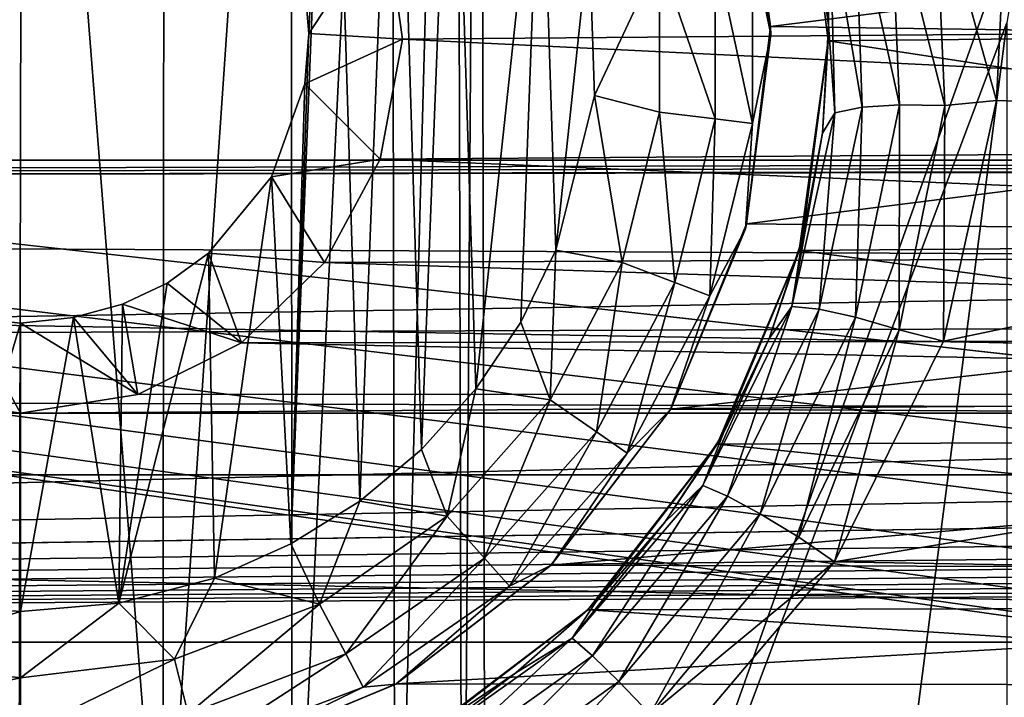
# Model space of a CAD drawing. Header units: metres. Extents: x -95 to 103, y -12 to 12.
# Tile 87 of 256: x -74.2 to -72.5, y 1.23 to 2.41. Entities that reach past the tile are written whole.
import ezdxf

# ---------------------------------------------------------------- set-up
doc = ezdxf.new("R2010")
doc.units = ezdxf.units.M
doc.layers.add('solid_P74500', color=7, linetype='CONTINUOUS')
doc.layers.add('solid_P74500_01', color=7, linetype='CONTINUOUS')

msp = doc.modelspace()

# ---------------------------------------------------------------- linework, layer by layer
at = {"layer": 'solid_P74500'}
for points in [[(-73.434319, 0.253508, -1.8), (-73.445152, 4.401396, -1.8), (-73.40506, 4.65, -1.8)], [(-73.393272, 0, -1.8), (-73.434319, 0.253508, -1.8), (-73.40506, 4.65, -1.8)], [(-73.393272, 0, -1.8), (-73.40506, 4.65, -1.8), (-72.451118, 2.647376, -1.8)], [(-73.550743, 0.477996, -1.8), (-73.557976, 4.181844, -1.8), (-73.445152, 4.401396, -1.8)], [(-73.434319, 0.253508, -1.8), (-73.550743, 0.477996, -1.8), (-73.445152, 4.401396, -1.8)], [(-73.729462, 0.654936, -1.8), (-73.731743, 4.007948, -1.8), (-73.557976, 4.181844, -1.8)], [(-73.550743, 0.477996, -1.8), (-73.729462, 0.654936, -1.8), (-73.557976, 4.181844, -1.8)], [(-73.9534, 0.767877, -1.8), (-73.950836, 3.895406, -1.8), (-73.731743, 4.007948, -1.8)], [(-73.729462, 0.654936, -1.8), (-73.9534, 0.767877, -1.8), (-73.731743, 4.007948, -1.8)], [(-74.203156, 0.806697, -1.8), (-74.442993, 3.893337, -1.8), (-74.196892, 3.855084, -1.8)], [(-73.9534, 0.767877, -1.8), (-74.196892, 3.855084, -1.8), (-73.950836, 3.895406, -1.8)], [(-73.9534, 0.767877, -1.8), (-74.203156, 0.806697, -1.8), (-74.196892, 3.855084, -1.8)], [(-8.2, 2.162539, 9.147798), (-90.699997, 2.162539, 9.147798), (-90.699997, 3.55, 8.703878)], [(-16.67, 3.05, 8.891428), (-8.2, 2.162539, 9.147798), (-90.699997, 3.55, 8.703878)], [(-42.130733, -2.890517, 0.5), (-88, 3.55, 0.5), (-88, -3.55, 0.5)], [(-42.494564, -2.812256, 0.5), (-88, 3.55, 0.5), (-42.130733, -2.890517, 0.5)], [(-43.319454, 2.109267, 0.5), (-43.105759, 2.409416, 0.5), (-88, 3.55, 0.5)], [(-43.453747, 1.765491, 0.5), (-43.319454, 2.109267, 0.5), (-88, 3.55, 0.5)], [(-43.5, 1.396225, 0.5), (-43.453747, 1.765491, 0.5), (-88, 3.55, 0.5)], [(-43.5, -1.396225, 0.5), (-43.5, 1.396225, 0.5), (-88, 3.55, 0.5)], [(-43.453735, -1.765533, 0.5), (-43.5, -1.396225, 0.5), (-88, 3.55, 0.5)], [(-43.31942, -2.109326, 0.5), (-43.453735, -1.765533, 0.5), (-88, 3.55, 0.5)], [(-43.105709, -2.409473, 0.5), (-43.31942, -2.109326, 0.5), (-88, 3.55, 0.5)], [(-42.825325, -2.648513, 0.5), (-43.105709, -2.409473, 0.5), (-88, 3.55, 0.5)], [(-42.494564, -2.812256, 0.5), (-42.825325, -2.648513, 0.5), (-88, 3.55, 0.5)], [(-73.663017, 3.223215, -13), (-73.731499, 1.497416, -13), (-73.700722, 2.382048, -13)], [(-73.663017, 3.223215, -13), (-73.611977, 1.571459, -13), (-73.731499, 1.497416, -13)], [(-73.663017, 3.223215, -13), (-73.700722, 2.382048, -13), (-73.708229, 2.469405, -13)], [(-73.663017, 3.223215, -13), (-73.550758, 3.140564, -13), (-73.611977, 1.571459, -13)], [(-73.550758, 3.140564, -13), (-73.505363, 1.660704, -13), (-73.611977, 1.571459, -13)], [(-73.550758, 3.140564, -13), (-73.451889, 3.04319, -13), (-73.505363, 1.660704, -13)], [(89.300003, 2.55, 12.237136), (-94.018356, 3.057308, 12.120349), (-94.018356, 2.100752, 12.322209)], [(-73.451889, 3.04319, -13), (-73.411118, 1.76597, -13), (-73.505363, 1.660704, -13)], [(-73.451889, 3.04319, -13), (-73.298904, 2.813346, -13), (-73.411118, 1.76597, -13)], [(-90.699997, 2.917726, 11.123708), (89.300003, 2.45, 11.235991), (-92.5, 1.797969, 11.358385)], [(-90.699997, 1.617044, 10.880484), (-13, 1.617046, 10.880494), (-13, 2.910733, 10.607904)], [(-90.699997, 1.617044, 10.880484), (-13, 2.910733, 10.607904), (-90.699997, 2.910733, 10.607904)], [(-73.298904, 2.813346, -13), (-73.333122, 1.881509, -13), (-73.411118, 1.76597, -13)], [(-73.298904, 2.813346, -13), (-73.272682, 2.00642, -13), (-73.333122, 1.881509, -13)], [(-73.298904, 2.813346, -13), (-73.214638, 2.550327, -13), (-73.272682, 2.00642, -13)], [(-70.599396, 2.391351, -11.248619), (-70.548111, 2.756503, -11.164752), (-72.846214, 2.735547, -11.169906)], [(-70.459763, 2.700557, -9.524547), (-72.900589, 2.393657, -9.606269), (-72.949402, 2.733988, -9.515004)], [(-72.944298, 2.716465, -12.7), (-72.949402, 2.733988, -9.515004), (-72.900589, 2.393657, -9.606269)], [(-70.599396, 2.391351, -11.248619), (-72.846214, 2.735547, -11.169906), (-72.800774, 2.369275, -11.25329)], [(-72.800095, 2.396032, -11.96127), (-72.800774, 2.369275, -11.25329), (-72.846214, 2.735547, -11.169906)], [(-72.800095, 2.396032, -11.96127), (-72.846214, 2.735547, -11.169906), (-72.814804, 2.58307, -11.913528)], [(-72.944298, 2.716465, -12.7), (-72.900589, 2.393657, -9.606269), (-72.900002, 2.38, -12.7)], [(-72.944298, 2.716465, -12.7), (-72.900002, 2.38, -12.7), (-72.93206, 2.533956, -12.814588)], [(-70.459763, 2.700557, -9.524547), (-70.498924, 2.360528, -9.614464), (-72.900589, 2.393657, -9.606269)], [(-73.393272, 0, -1.8), (-72.451118, 2.647376, -1.8), (-72.491013, 2.4, -1.8)], [(-72.692802, 2.628927, -12.159114), (-72.616051, 2.64741, -12.197927), (-72.598625, 2.256756, -12.280824)], [(-72.616051, 2.64741, -12.197927), (-72.500259, 2.4446, -12.258627), (-72.509254, 2.265586, -12.292971)], [(-72.598625, 2.256756, -12.280824), (-72.616051, 2.64741, -12.197927), (-72.509254, 2.265586, -12.292971)], [(-72.692802, 2.628927, -12.159114), (-72.677437, 2.258194, -12.241754), (-72.754227, 2.607949, -12.099682)], [(-72.692802, 2.628927, -12.159114), (-72.598625, 2.256756, -12.280824), (-72.677437, 2.258194, -12.241754)], [(-73.567863, 2.582519, -8.307863), (-69.861565, 2.402006, -8.36184), (-69.82132, 2.613603, -8.298137)], [(-72.754227, 2.607949, -12.099682), (-72.741875, 2.254269, -12.181929), (-72.797775, 2.584173, -12.016713)], [(-72.677437, 2.258194, -12.241754), (-72.741875, 2.254269, -12.181929), (-72.754227, 2.607949, -12.099682)], [(-73.708229, 2.469405, -13), (-73.700722, 2.382048, -13), (-73.567863, 2.582519, -8.307863)], [(-73.700722, 2.382048, -13), (-73.538475, 2.371784, -8.370462), (-73.567863, 2.582519, -8.307863)], [(-73.567863, 2.582519, -8.307863), (-73.538475, 2.371784, -8.370462), (-69.861565, 2.402006, -8.36184)], [(-72.797775, 2.584173, -12.016713), (-72.800095, 2.396032, -11.96127), (-72.814804, 2.58307, -11.913528)], [(-72.797775, 2.584173, -12.016713), (-72.789513, 2.244179, -12.098412), (-72.800095, 2.396032, -11.96127)], [(-72.741875, 2.254269, -12.181929), (-72.789513, 2.244179, -12.098412), (-72.797775, 2.584173, -12.016713)], [(89.300003, 2.500021, 12.247444), (89.300003, 2.55, 12.237136), (-94.018356, 2.100752, 12.322209)], [(-73.214638, 2.550327, -13), (-73.205719, 2.274285, -13), (-73.272682, 2.00642, -13)], [(-73.093323, 2.514375, -12.977164), (-73.205719, 2.274285, -13), (-73.214638, 2.550327, -13)], [(-72.99662, 2.526116, -12.912048), (-72.99662, 2.233884, -12.912048), (-73.093323, 2.514375, -12.977164)], [(-72.93206, 2.533956, -12.814588), (-72.93206, 2.226044, -12.814588), (-72.99662, 2.526116, -12.912048)], [(-72.93206, 2.226044, -12.814588), (-72.99662, 2.233884, -12.912048), (-72.99662, 2.526116, -12.912048)], [(-72.900002, 2.38, -12.7), (-72.93206, 2.226044, -12.814588), (-72.93206, 2.533956, -12.814588)], [(-73.093323, 2.514375, -12.977164), (-73.093323, 2.245625, -12.977164), (-73.205719, 2.274285, -13)], [(-72.99662, 2.233884, -12.912048), (-73.093323, 2.245625, -12.977164), (-73.093323, 2.514375, -12.977164)], [(89.300003, 2.45, 12.257548), (89.300003, 2.500021, 12.247444), (-94.018356, 2.100752, 12.322209)], [(92.5, 2.45, 12.257548), (89.300003, 2.45, 12.257548), (-94.018356, 2.100752, 12.322209)], [(92.5, 1.230983, 12.439234), (92.5, 2.45, 12.257548), (-94.018356, 2.100752, 12.322209)], [(-70.884407, 2.208822, -12.303296), (-72.509254, 2.265586, -12.292971), (-72.500259, 2.4446, -12.258627)], [(-70.899841, 2.444274, -12.258692), (-70.884407, 2.208822, -12.303296), (-72.500259, 2.4446, -12.258627)], [(-73.538475, 2.371784, -8.370462), (-69.831985, 2.190957, -8.419602), (-69.861565, 2.402006, -8.36184)], [(-72.491013, -2.4, -1.8), (-73.40506, -4.65, -1.8), (-72.491013, 2.4, -1.8)], [(-73.393272, 0, -1.8), (-72.491013, 2.4, -1.8), (-73.40506, -4.65, -1.8)], [(-70.498924, 2.360528, -9.614464), (-72.942589, 2.051732, -9.685061), (-72.900589, 2.393657, -9.606269)], [(-72.900002, 2.38, -12.7), (-72.900589, 2.393657, -9.606269), (-72.942589, 2.051732, -9.685061)], [(-72.810455, 2.209238, -12.004983), (-72.800774, 2.369275, -11.25329), (-72.800095, 2.396032, -11.96127)], [(-72.789513, 2.244179, -12.098412), (-72.810455, 2.209238, -12.004983), (-72.800095, 2.396032, -11.96127)], [(-70.553833, 2.025086, -11.320292), (-70.599396, 2.391351, -11.248619), (-72.800774, 2.369275, -11.25329)], [(-73.731499, 1.497416, -13), (-73.707512, 2.29461, -13), (-73.700722, 2.382048, -13)], [(-73.700722, 2.382048, -13), (-73.707512, 2.29461, -13), (-73.538475, 2.371784, -8.370462)], [(-73.707512, 2.29461, -13), (-73.577011, 2.164172, -8.426527), (-73.538475, 2.371784, -8.370462)], [(-73.538475, 2.371784, -8.370462), (-73.577011, 2.164172, -8.426527), (-69.831985, 2.190957, -8.419602)], [(-72.900002, 2.38, -12.7), (-72.942589, 2.051732, -9.685061), (-72.944298, 2.043535, -12.7)], [(-72.900002, 2.38, -12.7), (-72.944298, 2.043535, -12.7), (-72.93206, 2.226044, -12.814588)], [(-70.498924, 2.360528, -9.614464), (-70.450348, 2.023985, -9.690897), (-72.942589, 2.051732, -9.685061)], [(-70.553833, 2.025086, -11.320292), (-72.800774, 2.369275, -11.25329), (-72.851044, 2.005872, -11.323713)], [(-72.845123, 2.027416, -12.042666), (-72.851044, 2.005872, -11.323713), (-72.800774, 2.369275, -11.25329)], [(-72.845123, 2.027416, -12.042666), (-72.800774, 2.369275, -11.25329), (-72.810455, 2.209238, -12.004983)], [(-73.707512, 2.29461, -13), (-73.765335, 2.133235, -13), (-73.577011, 2.164172, -8.426527)], [(-73.731499, 1.497416, -13), (-73.765335, 2.133235, -13), (-73.707512, 2.29461, -13)], [(-73.157639, 1.984685, -12.977164), (-73.272682, 2.00642, -13), (-73.205719, 2.274285, -13)], [(-73.093323, 2.245625, -12.977164), (-73.157639, 1.984685, -12.977164), (-73.205719, 2.274285, -13)], [(-72.741875, 2.254269, -12.181929), (-72.816269, 1.903966, -12.24896), (-72.789513, 2.244179, -12.098412)], [(-72.753593, 1.89015, -12.309177), (-72.816269, 1.903966, -12.24896), (-72.741875, 2.254269, -12.181929)], [(-72.677437, 2.258194, -12.241754), (-72.67794, 1.868499, -12.348504), (-72.753593, 1.89015, -12.309177)], [(-72.677437, 2.258194, -12.241754), (-72.753593, 1.89015, -12.309177), (-72.741875, 2.254269, -12.181929)], [(-72.677437, 2.258194, -12.241754), (-72.598625, 2.256756, -12.280824), (-72.67794, 1.868499, -12.348504)], [(-72.67794, 1.868499, -12.348504), (-72.598625, 2.256756, -12.280824), (-72.600761, 1.848754, -12.362529)], [(-70.884407, 2.208822, -12.303296), (-72.600761, 1.848754, -12.362529), (-72.509254, 2.265586, -12.292971)], [(-72.598625, 2.256756, -12.280824), (-72.509254, 2.265586, -12.292971), (-72.600761, 1.848754, -12.362529)], [(-73.066559, 1.950143, -12.912048), (-73.157639, 1.984685, -12.977164), (-73.093323, 2.245625, -12.977164)], [(-72.99662, 2.233884, -12.912048), (-73.066559, 1.950143, -12.912048), (-73.093323, 2.245625, -12.977164)], [(-72.789513, 2.244179, -12.098412), (-72.863762, 1.908708, -12.164896), (-72.810455, 2.209238, -12.004983)], [(-72.816269, 1.903966, -12.24896), (-72.863762, 1.908708, -12.164896), (-72.789513, 2.244179, -12.098412)], [(-73.005745, 1.92708, -12.814588), (-73.066559, 1.950143, -12.912048), (-72.99662, 2.233884, -12.912048)], [(-72.93206, 2.226044, -12.814588), (-73.005745, 1.92708, -12.814588), (-72.99662, 2.233884, -12.912048)], [(-72.944298, 2.043535, -12.7), (-73.005745, 1.92708, -12.814588), (-72.93206, 2.226044, -12.814588)], [(-72.863762, 1.908708, -12.164896), (-72.845123, 2.027416, -12.042666), (-72.810455, 2.209238, -12.004983)], [(-70.884407, 2.208822, -12.303296), (-70.780815, 1.798082, -12.37), (-72.600761, 1.848754, -12.362529)], [(-73.577011, 2.164172, -8.426527), (-69.739243, 2.0028, -8.466332), (-69.831985, 2.190957, -8.419602)], [(-8.2, 0.726812, 9.37156), (-90.699997, 0.726812, 9.37156), (-90.699997, 2.162539, 9.147798)], [(-8.2, 0.726812, 9.37156), (-90.699997, 2.162539, 9.147798), (-8.2, 2.162539, 9.147798)], [(-73.765335, 2.133235, -13), (-73.673599, 1.985125, -8.470494), (-73.577011, 2.164172, -8.426527)], [(-73.577011, 2.164172, -8.426527), (-73.673599, 1.985125, -8.470494), (-69.739243, 2.0028, -8.466332)], [(-73.765335, 2.133235, -13), (-73.87468, 2.000879, -13), (-73.673599, 1.985125, -8.470494)], [(-73.864319, 1.438026, -13), (-73.87468, 2.000879, -13), (-73.765335, 2.133235, -13)], [(-73.731499, 1.497416, -13), (-73.864319, 1.438026, -13), (-73.765335, 2.133235, -13)], [(92.5, 1.230983, 12.439234), (-94.018356, 2.100752, 12.322209), (-94.018356, 1.131346, 12.448697)], [(-70.450348, 2.023985, -9.690897), (-73.073563, 1.731045, -9.747486), (-72.942589, 2.051732, -9.685061)], [(-72.944298, 2.043535, -12.7), (-72.942589, 2.051732, -9.685061), (-73.073563, 1.731045, -9.747486)], [(-72.944298, 2.043535, -12.7), (-73.073563, 1.731045, -9.747486), (-73.074165, 1.73, -12.7)], [(-72.944298, 2.043535, -12.7), (-73.074165, 1.73, -12.7), (-73.005745, 1.92708, -12.814588)], [(-70.450348, 2.023985, -9.690897), (-70.317436, 1.715714, -9.750196), (-73.073563, 1.731045, -9.747486)], [(-72.902885, 1.853215, -12.075004), (-72.851044, 2.005872, -11.323713), (-72.845123, 2.027416, -12.042666)], [(-72.863762, 1.908708, -12.164896), (-72.902885, 1.853215, -12.075004), (-72.845123, 2.027416, -12.042666)], [(-70.413467, 1.68181, -11.376358), (-70.553833, 2.025086, -11.320292), (-72.851044, 2.005872, -11.323713)], [(-74.029671, 1.394617, -13), (-73.946198, 1.949256, -13), (-73.87468, 2.000879, -13)], [(-73.864319, 1.438026, -13), (-74.029671, 1.394617, -13), (-73.87468, 2.000879, -13)], [(-73.87468, 2.000879, -13), (-73.946198, 1.949256, -13), (-73.817497, 1.845929, -8.501914)], [(-73.87468, 2.000879, -13), (-73.817497, 1.845929, -8.501914), (-73.673599, 1.985125, -8.470494)], [(-73.673599, 1.985125, -8.470494), (-69.592636, 1.853611, -8.500242), (-69.739243, 2.0028, -8.466332)], [(-73.282532, 1.746719, -12.977164), (-73.333122, 1.881509, -13), (-73.272682, 2.00642, -13)], [(-73.157639, 1.984685, -12.977164), (-73.282532, 1.746719, -12.977164), (-73.272682, 2.00642, -13)], [(-70.413467, 1.68181, -11.376358), (-72.851044, 2.005872, -11.323713), (-72.993355, 1.6701, -11.378082)], [(-72.982857, 1.688223, -12.102405), (-72.993355, 1.6701, -11.378082), (-72.851044, 2.005872, -11.323713)], [(-72.982857, 1.688223, -12.102405), (-72.851044, 2.005872, -11.323713), (-72.902885, 1.853215, -12.075004)], [(-73.673599, 1.985125, -8.470494), (-73.817497, 1.845929, -8.501914), (-69.592636, 1.853611, -8.500242)], [(-73.20237, 1.691383, -12.912048), (-73.282532, 1.746719, -12.977164), (-73.157639, 1.984685, -12.977164)], [(-73.066559, 1.950143, -12.912048), (-73.20237, 1.691383, -12.912048), (-73.157639, 1.984685, -12.977164)], [(-74.029671, 1.394617, -13), (-74.023689, 1.912484, -13), (-73.946198, 1.949256, -13)], [(-73.946198, 1.949256, -13), (-74.023689, 1.912484, -13), (-73.817497, 1.845929, -8.501914)], [(-73.148842, 1.654437, -12.814588), (-73.20237, 1.691383, -12.912048), (-73.066559, 1.950143, -12.912048)], [(-73.005745, 1.92708, -12.814588), (-73.148842, 1.654437, -12.814588), (-73.066559, 1.950143, -12.912048)], [(-74.023689, 1.912484, -13), (-74.10817, 1.889518, -13), (-73.996643, 1.756095, -8.520923)], [(-74.029671, 1.394617, -13), (-74.10817, 1.889518, -13), (-74.023689, 1.912484, -13)], [(-74.023689, 1.912484, -13), (-73.996643, 1.756095, -8.520923), (-73.817497, 1.845929, -8.501914)], [(-73.074165, 1.73, -12.7), (-73.148842, 1.654437, -12.814588), (-73.005745, 1.92708, -12.814588)], [(-72.863762, 1.908708, -12.164896), (-73.018013, 1.598689, -12.214326), (-72.902885, 1.853215, -12.075004)], [(-72.974976, 1.579811, -12.298806), (-73.018013, 1.598689, -12.214326), (-72.863762, 1.908708, -12.164896)], [(-72.816269, 1.903966, -12.24896), (-72.974976, 1.579811, -12.298806), (-72.863762, 1.908708, -12.164896)], [(-72.918831, 1.549303, -12.359322), (-72.974976, 1.579811, -12.298806), (-72.816269, 1.903966, -12.24896)], [(-72.753593, 1.89015, -12.309177), (-72.918831, 1.549303, -12.359322), (-72.816269, 1.903966, -12.24896)], [(-74.291313, 1.889473, -13), (-74.407204, 1.757161, -8.520703), (-74.199997, 1.723817, -8.527512)], [(-74.345047, 1.39136, -13), (-74.291313, 1.889473, -13), (-74.199997, 1.88, -13)], [(-74.345047, 1.39136, -13), (-74.199997, 1.88, -13), (-74.199997, 1.38, -13)], [(-74.291313, 1.889473, -13), (-74.199997, 1.723817, -8.527512), (-74.199997, 1.88, -13)], [(-74.10817, 1.889518, -13), (-74.199997, 1.88, -13), (-73.996643, 1.756095, -8.520923)], [(-74.199997, 1.38, -13), (-74.199997, 1.88, -13), (-74.10817, 1.889518, -13)], [(-74.029671, 1.394617, -13), (-74.199997, 1.38, -13), (-74.10817, 1.889518, -13)], [(-74.199997, 1.88, -13), (-74.199997, 1.723817, -8.527512), (-73.996643, 1.756095, -8.520923)], [(-73.282532, 1.746719, -12.977164), (-73.411118, 1.76597, -13), (-73.333122, 1.881509, -13)], [(-72.753593, 1.89015, -12.309177), (-72.851479, 1.508794, -12.398843), (-72.918831, 1.549303, -12.359322)], [(-72.753593, 1.89015, -12.309177), (-72.67794, 1.868499, -12.348504), (-72.851479, 1.508794, -12.398843)], [(-72.851479, 1.508794, -12.398843), (-72.67794, 1.868499, -12.348504), (-72.789726, 1.466333, -12.413697)], [(-72.67794, 1.868499, -12.348504), (-72.600761, 1.848754, -12.362529), (-72.789726, 1.466333, -12.413697)], [(-73.817497, 1.845929, -8.501914), (-73.996643, 1.756095, -8.520923), (-69.407204, 1.757161, -8.520703)], [(-73.817497, 1.845929, -8.501914), (-69.407204, 1.757161, -8.520703), (-69.592636, 1.853611, -8.500242)], [(-73.018013, 1.598689, -12.214326), (-72.982857, 1.688223, -12.102405), (-72.902885, 1.853215, -12.075004)], [(-70.780815, 1.798082, -12.37), (-72.789726, 1.466333, -12.413697), (-72.600761, 1.848754, -12.362529)], [(-92.5, 1.797969, 11.358385), (-17, 0.3, 11.496086), (-90.699997, 0.3, 11.496086)], [(-92.5, 1.797969, 11.358385), (89.300003, 1.232091, 11.4338), (-17, 0.3, 11.496086)], [(-70.780815, 1.798082, -12.37), (-70.585335, 1.429255, -12.41802), (-72.789726, 1.466333, -12.413697)], [(-79.199997, 1.723817, -8.527512), (-74.199997, 1.723817, -8.527512), (-74.407204, 1.757161, -8.520703)], [(-74.199997, 1.723817, -8.527512), (-69.199997, 1.723817, -8.527512), (-69.407204, 1.757161, -8.520703)], [(-73.996643, 1.756095, -8.520923), (-74.199997, 1.723817, -8.527512), (-69.407204, 1.757161, -8.520703)], [(-73.460747, 1.545556, -12.977164), (-73.505363, 1.660704, -13), (-73.411118, 1.76597, -13)], [(-73.282532, 1.746719, -12.977164), (-73.460747, 1.545556, -12.977164), (-73.411118, 1.76597, -13)], [(-73.396156, 1.472644, -12.912048), (-73.460747, 1.545556, -12.977164), (-73.282532, 1.746719, -12.977164)], [(-73.20237, 1.691383, -12.912048), (-73.396156, 1.472644, -12.912048), (-73.282532, 1.746719, -12.977164)], [(-19.200001, 1.723817, -8.527512), (-85.675003, 1.326951, -8.597916), (-14.325, 1.327031, -8.597901)], [(-24.200001, 1.723817, -8.527512), (-85.675003, 1.326951, -8.597916), (-19.200001, 1.723817, -8.527512)], [(-29.200001, 1.723817, -8.527512), (-85.675003, 1.326951, -8.597916), (-24.200001, 1.723817, -8.527512)], [(-34.200001, 1.723817, -8.527512), (-85.675003, 1.326951, -8.597916), (-29.200001, 1.723817, -8.527512)], [(-39.200001, 1.723817, -8.527512), (-85.675003, 1.326951, -8.597916), (-34.200001, 1.723817, -8.527512)], [(-44.200001, 1.723817, -8.527512), (-85.675003, 1.326951, -8.597916), (-39.200001, 1.723817, -8.527512)], [(-49.200001, 1.723817, -8.527512), (-85.675003, 1.326951, -8.597916), (-44.200001, 1.723817, -8.527512)], [(-54.200001, 1.723817, -8.527512), (-85.675003, 1.326951, -8.597916), (-49.200001, 1.723817, -8.527512)], [(-59.200001, 1.723817, -8.527512), (-85.675003, 1.326951, -8.597916), (-54.200001, 1.723817, -8.527512)], [(-64.199997, 1.723817, -8.527512), (-85.675003, 1.326951, -8.597916), (-59.200001, 1.723817, -8.527512)], [(-69.199997, 1.723817, -8.527512), (-85.675003, 1.326951, -8.597916), (-64.199997, 1.723817, -8.527512)], [(-74.199997, 1.723817, -8.527512), (-85.675003, 1.326951, -8.597916), (-69.199997, 1.723817, -8.527512)], [(-79.199997, 1.723817, -8.527512), (-85.675003, 1.326951, -8.597916), (-74.199997, 1.723817, -8.527512)], [(-70.317436, 1.715714, -9.750196), (-73.281578, 1.460365, -9.791698), (-73.073563, 1.731045, -9.747486)], [(-73.074165, 1.73, -12.7), (-73.073563, 1.731045, -9.747486), (-73.281578, 1.460365, -9.791698)], [(-73.074165, 1.73, -12.7), (-73.281578, 1.460365, -9.791698), (-73.280762, 1.460761, -12.7)], [(-73.074165, 1.73, -12.7), (-73.280762, 1.460761, -12.7), (-73.148842, 1.654437, -12.814588)], [(-70.317436, 1.715714, -9.750196), (-70.109528, 1.451621, -9.792997), (-73.281578, 1.460365, -9.791698)], [(-73.353027, 1.423962, -12.814588), (-73.396156, 1.472644, -12.912048), (-73.20237, 1.691383, -12.912048)], [(-73.148842, 1.654437, -12.814588), (-73.353027, 1.423962, -12.814588), (-73.20237, 1.691383, -12.912048)], [(-73.083862, 1.534879, -12.124618), (-72.993355, 1.6701, -11.378082), (-72.982857, 1.688223, -12.102405)], [(-73.018013, 1.598689, -12.214326), (-73.083862, 1.534879, -12.124618), (-72.982857, 1.688223, -12.102405)], [(-70.189865, 1.390416, -11.415636), (-70.413467, 1.68181, -11.376358), (-72.993355, 1.6701, -11.378082)], [(-73.460747, 1.545556, -12.977164), (-73.611977, 1.571459, -13), (-73.505363, 1.660704, -13)], [(-70.189865, 1.390416, -11.415636), (-72.993355, 1.6701, -11.378082), (-73.217285, 1.38336, -11.416493)], [(-73.204079, 1.396062, -12.142079), (-73.217285, 1.38336, -11.416493), (-72.993355, 1.6701, -11.378082)], [(-73.204079, 1.396062, -12.142079), (-72.993355, 1.6701, -11.378082), (-73.083862, 1.534879, -12.124618)], [(-73.280762, 1.460761, -12.7), (-73.353027, 1.423962, -12.814588), (-73.148842, 1.654437, -12.814588)], [(-90.699997, 0.3, 10.995909), (-13, 0.3, 10.995909), (-13, 1.617046, 10.880494)], [(-90.699997, 1.617044, 10.880484), (-90.699997, 0.3, 10.995909), (-13, 1.617046, 10.880494)], [(-73.018013, 1.598689, -12.214326), (-73.24408, 1.334146, -12.24753), (-73.083862, 1.534879, -12.124618)], [(-73.209122, 1.303384, -12.332254), (-73.24408, 1.334146, -12.24753), (-73.018013, 1.598689, -12.214326)], [(-72.974976, 1.579811, -12.298806), (-73.209122, 1.303384, -12.332254), (-73.018013, 1.598689, -12.214326)], [(-73.681923, 1.392889, -12.977164), (-73.731499, 1.497416, -13), (-73.611977, 1.571459, -13)], [(-73.460747, 1.545556, -12.977164), (-73.681923, 1.392889, -12.977164), (-73.611977, 1.571459, -13)], [(-73.163612, 1.258754, -12.392944), (-73.209122, 1.303384, -12.332254), (-72.974976, 1.579811, -12.298806)], [(-72.918831, 1.549303, -12.359322), (-73.163612, 1.258754, -12.392944), (-72.974976, 1.579811, -12.298806)], [(-73.636658, 1.306637, -12.912048), (-73.681923, 1.392889, -12.977164), (-73.460747, 1.545556, -12.977164)], [(-73.396156, 1.472644, -12.912048), (-73.636658, 1.306637, -12.912048), (-73.460747, 1.545556, -12.977164)], [(-72.918831, 1.549303, -12.359322), (-73.109077, 1.202228, -12.43258), (-73.163612, 1.258754, -12.392944)], [(-72.918831, 1.549303, -12.359322), (-72.851479, 1.508794, -12.398843), (-73.109077, 1.202228, -12.43258)], [(-73.24408, 1.334146, -12.24753), (-73.204079, 1.396062, -12.142079), (-73.083862, 1.534879, -12.124618)], [(-73.109077, 1.202228, -12.43258), (-72.851479, 1.508794, -12.398843), (-72.789726, 1.466333, -12.413697)], [(-73.681923, 1.392889, -12.977164), (-73.864319, 1.438026, -13), (-73.731499, 1.497416, -13)], [(-73.60643, 1.249048, -12.814588), (-73.636658, 1.306637, -12.912048), (-73.396156, 1.472644, -12.912048)], [(-73.353027, 1.423962, -12.814588), (-73.60643, 1.249048, -12.814588), (-73.396156, 1.472644, -12.912048)], [(-73.280762, 1.460761, -12.7), (-73.549072, 1.254951, -9.820137), (-73.550003, 1.254167, -12.7)], [(-73.280762, 1.460761, -12.7), (-73.550003, 1.254167, -12.7), (-73.353027, 1.423962, -12.814588)], [(-73.280762, 1.460761, -12.7), (-73.281578, 1.460365, -9.791698), (-73.549072, 1.254951, -9.820137)], [(-70.109528, 1.451621, -9.792997), (-73.549072, 1.254951, -9.820137), (-73.281578, 1.460365, -9.791698)], [(-70.109528, 1.451621, -9.792997), (-69.843704, 1.250829, -9.820663), (-73.549072, 1.254951, -9.820137)], [(-73.109077, 1.202228, -12.43258), (-72.789726, 1.466333, -12.413697), (-73.060303, 1.146616, -12.4473)], [(-70.585335, 1.429255, -12.41802), (-73.060303, 1.146616, -12.4473), (-72.789726, 1.466333, -12.413697)], [(-73.933212, 1.297589, -12.977164), (-74.029671, 1.394617, -13), (-73.864319, 1.438026, -13)], [(-73.681923, 1.392889, -12.977164), (-73.933212, 1.297589, -12.977164), (-73.864319, 1.438026, -13)], [(-73.550003, 1.254167, -12.7), (-73.60643, 1.249048, -12.814588), (-73.353027, 1.423962, -12.814588)], [(-70.585335, 1.429255, -12.41802), (-70.314949, 1.123883, -12.449373), (-73.060303, 1.146616, -12.4473)], [(-74.466789, 1.297589, -12.977164), (-74.345047, 1.39136, -13), (-74.199997, 1.38, -13)], [(-74.199997, 1.265195, -12.977164), (-74.199997, 1.38, -13), (-74.029671, 1.394617, -13)], [(-73.933212, 1.297589, -12.977164), (-74.199997, 1.265195, -12.977164), (-74.029671, 1.394617, -13)], [(-73.909897, 1.203009, -12.912048), (-73.933212, 1.297589, -12.977164), (-73.681923, 1.392889, -12.977164)], [(-73.636658, 1.306637, -12.912048), (-73.909897, 1.203009, -12.912048), (-73.681923, 1.392889, -12.977164)], [(-69.901657, 1.168839, -11.440447), (-73.217285, 1.38336, -11.416493), (-73.504288, 1.165409, -11.440796)], [(-73.494484, 1.170764, -12.165951), (-73.504288, 1.165409, -11.440796), (-73.217285, 1.38336, -11.416493)], [(-73.494484, 1.170764, -12.165951), (-73.217285, 1.38336, -11.416493), (-73.341705, 1.27396, -12.155999)], [(-73.341705, 1.27396, -12.155999), (-73.217285, 1.38336, -11.416493), (-73.204079, 1.396062, -12.142079)], [(-73.24408, 1.334146, -12.24753), (-73.341705, 1.27396, -12.155999), (-73.204079, 1.396062, -12.142079)], [(-69.901657, 1.168839, -11.440447), (-70.189865, 1.390416, -11.415636), (-73.217285, 1.38336, -11.416493)], [(-74.466789, 1.297589, -12.977164), (-74.199997, 1.38, -13), (-74.199997, 1.265195, -12.977164)], [(-73.24408, 1.334146, -12.24753), (-73.528473, 1.132365, -12.267332), (-73.341705, 1.27396, -12.155999)], [(-73.504082, 1.092943, -12.352169), (-73.528473, 1.132365, -12.267332), (-73.24408, 1.334146, -12.24753)], [(-73.209122, 1.303384, -12.332254), (-73.504082, 1.092943, -12.352169), (-73.24408, 1.334146, -12.24753)], [(-85, 0.5, -8.68562), (-14.325, 1.327031, -8.597901), (-85.675003, 1.326951, -8.597916)], [(-85, 0.5, -8.68562), (-15, 0.5, -8.68562), (-14.325, 1.327031, -8.597901)], [(-74.490105, 1.203009, -12.912048), (-74.466789, 1.297589, -12.977164), (-74.199997, 1.265195, -12.977164)], [(-74.199997, 1.167785, -12.912048), (-74.199997, 1.265195, -12.977164), (-73.933212, 1.297589, -12.977164)], [(-73.909897, 1.203009, -12.912048), (-74.199997, 1.167785, -12.912048), (-73.933212, 1.297589, -12.977164)], [(-73.894333, 1.139861, -12.814588), (-73.909897, 1.203009, -12.912048), (-73.636658, 1.306637, -12.912048)], [(-73.60643, 1.249048, -12.814588), (-73.894333, 1.139861, -12.814588), (-73.636658, 1.306637, -12.912048)], [(-73.472229, 1.037824, -12.412939), (-73.504082, 1.092943, -12.352169), (-73.209122, 1.303384, -12.332254)], [(-73.163612, 1.258754, -12.392944), (-73.472229, 1.037824, -12.412939), (-73.209122, 1.303384, -12.332254)], [(-74.490105, 1.203009, -12.912048), (-74.199997, 1.265195, -12.977164), (-74.199997, 1.167785, -12.912048)], [(-73.528473, 1.132365, -12.267332), (-73.494484, 1.170764, -12.165951), (-73.341705, 1.27396, -12.155999)], [(-73.863533, 1.124296, -12.7), (-73.894333, 1.139861, -12.814588), (-73.60643, 1.249048, -12.814588)], [(-73.550003, 1.254167, -12.7), (-73.85955, 1.125687, -9.835793), (-73.863533, 1.124296, -12.7)], [(-73.550003, 1.254167, -12.7), (-73.863533, 1.124296, -12.7), (-73.60643, 1.249048, -12.814588)], [(-69.843704, 1.250829, -9.820663), (-73.85955, 1.125687, -9.835793), (-73.549072, 1.254951, -9.820137)], [(-73.550003, 1.254167, -12.7), (-73.549072, 1.254951, -9.820137), (-73.85955, 1.125687, -9.835793)], [(-69.843704, 1.250829, -9.820663), (-69.536232, 1.124511, -9.835928), (-73.85955, 1.125687, -9.835793)], [(-73.163612, 1.258754, -12.392944), (-73.43399, 0.96925, -12.452627), (-73.472229, 1.037824, -12.412939)], [(-73.163612, 1.258754, -12.392944), (-73.109077, 1.202228, -12.43258), (-73.43399, 0.96925, -12.452627)]]:
    msp.add_3dface(points, dxfattribs=at)
at = {"layer": 'solid_P74500_01'}
for points in [[(-92.5, 1.797969, 11.358385), (89.300003, 2.45, 11.235991), (89.300003, 1.232091, 11.4338)], [(-92.5, 0.112291, -11.499452), (-90.699997, 0.112291, -11.499452), (92.5, 1.76526, -11.363467)], [(-19.200001, 0.98, -11.458167), (-92.5, 0.112291, -11.499452), (92.5, 1.76526, -11.363467)], [(-90.699997, 0, -11.5), (92.5, 0, -11.5), (92.5, 1.76526, -11.363467)], [(-90.699997, 0.056146, -11.499863), (-90.699997, 0, -11.5), (92.5, 1.76526, -11.363467)], [(-90.699997, 0.112291, -11.499452), (-90.699997, 0.056146, -11.499863), (92.5, 1.76526, -11.363467)]]:
    msp.add_3dface(points, dxfattribs=at)

doc.saveas('drawing.dxf')
